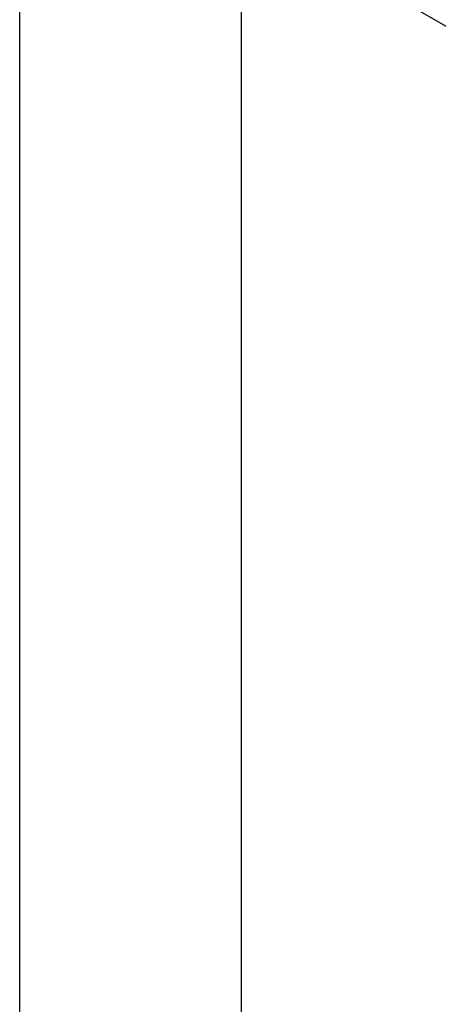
# Model space of a CAD drawing. Extents: x 0 to 841, y 0 to 594.
# Tile 3 of 65: x 0 to 47, y 270 to 381. Entities that reach past the tile are written whole.
import ezdxf

# ---------------------------------------------------------------- set-up
doc = ezdxf.new("R2010")
doc.units = 0
doc.layers.get('0').update_dxf_attribs({"linetype": 'CONTINUOUS'})
doc.styles.add('SLDTEXTSTYLE1', font='TXT', dxfattribs={"width": 0.75})
doc.dimstyles.new('SLDDIMSTYLE1', dxfattribs={"dimtxt": 3.5, "dimasz": 3.556, "dimexe": 0, "dimexo": 0.0625, "dimgap": 0.875, "dimtad": 1, "dimdec": 4, "dimlfac": 10, "dimzin": 12, "dimtxsty": 'SLDTEXTSTYLE1', "dimsah": 1, "dimcen": 0.09, "dimazin": 3, "dimtfac": 1, "dimtofl": 0, "dimtmove": 0, "dimatfit": 3, "dimtolj": 1, "dimtzin": 12})

# ---------------------------------------------------------------- blocks, each defined once
blk = doc.blocks.new('_D_23')
at = {"color": 2, "linetype": 'CONTINUOUS'}
for p, q in [((82.87, 375.62), (82.87, 410.91)), ((63.07, 371.17), (38.56, 385.32))]:
    blk.add_line(p, q, dxfattribs=at)
blk.add_arc((82.87, 359.74), 50.17, 90, 150, dxfattribs=at)
for points in [[(82.87, 409.91), (79.3, 410.16), (79.33, 409.4)], [(39.43, 384.82), (41.64, 387.64), (40.99, 388.04)]]:
    blk.add_solid(points, dxfattribs=at)
at = {"color": 2, "linetype": 'CONTINUOUS', "char_height": 3.5, "attachment_point": 1, "rotation": 18.1928, "style": 'SLDTEXTSTYLE1'}
for s, insert in [('*6', (73.1, 414.08, 0.01)), ('-540°', (61.23, 410.18, 0.01)), ('J6:', (54.18, 407.87, 0.01))]:
    blk.add_mtext(s, dxfattribs=dict(at, insert=insert))

msp = doc.modelspace()

# ---------------------------------------------------------------- linework, layer by layer
at = {"color": 7, "linetype": 'CONTINUOUS'}
for p, q in [((0.078844, 0.21478), (0.078844, 594.21478)), ((25.078844, 10.21478), (25.078844, 584.21478))]:
    msp.add_line(p, q, dxfattribs=at)

# ---------------------------------------------------------------- dimensions: what is measured, and where the dimension line sits
at = {"color": 2, "linetype": 'CONTINUOUS'}
dim = msp.add_angular_dim_2l(base=(57.789276, 403.185423), line1=((82.872173, 374.62151), (82.872173, 240.709762)), line2=((75.857367, 363.790569), (63.940385, 370.670843)), text='J6: <> *6', dimstyle='SLDDIMSTYLE1', dxfattribs=at)
dim.commit()
dim.dimension.update_dxf_attribs({"geometry": '_D_23', "text_midpoint": (67.209622, 407.398638), "dimtype": 162})

doc.saveas('drawing.dxf')
